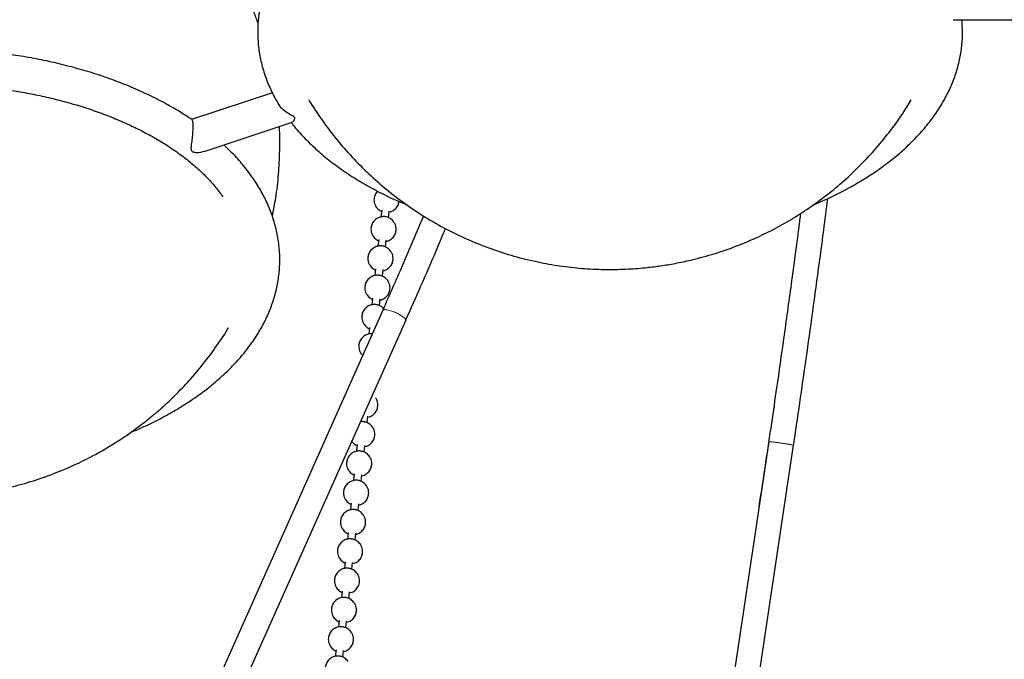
# Model space of a CAD drawing. Header units: millimetres. Extents: x 313 to 1951, y 543 to 2760.
# Tile 41 of 58: x 1394 to 1589, y 1947 to 2074. Entities that reach past the tile are written whole.
import ezdxf

# ---------------------------------------------------------------- set-up
doc = ezdxf.new("R2010")
doc.units = ezdxf.units.MM
doc.header["$LTSCALE"] = 10
doc.linetypes.add('PHANTOM', pattern=[12.7, 6.35, -1.27, 1.27, -1.27, 1.27, -1.27])

msp = doc.modelspace()

# ---------------------------------------------------------------- linework, layer by layer
at = {"color": 7, "linetype": 'Continuous', "lineweight": 25}
for p, q in [((1579.07, 2073.97), (1599.37, 2073.97)), ((1443.85, 2059.5), (1427.8, 2054.15)), ((1443.85, 2059.5), (1427.8, 2054.15)), ((1430.53, 2047.89), (1447.76, 2053.63)), ((1430.53, 2047.89), (1447.76, 2053.63)), ((1465.56, 2036.15), (1465.42, 2034.81)), ((1466.92, 2034.67), (1467.05, 2036)), ((1464.96, 2030.33), (1464.82, 2028.99)), ((1466.31, 2028.86), (1466.45, 2030.18)), ((1464.35, 2024.52), (1464.21, 2023.18)), ((1465.71, 2023.04), (1465.84, 2024.36)), ((1463.75, 2018.7), (1463.61, 2017.36)), ((1465.1, 2017.22), (1465.24, 2018.54)), ((1465.83, 2016.45), (1401.5, 1872.24)), ((1406.23, 1870.57), (1470.4, 2014.41)), ((1463.14, 2012.88), (1463, 2011.54)), ((1462.68, 1993.95), (1462.82, 1995.27)), ((1460.72, 1989.61), (1460.58, 1988.27)), ((1462.08, 1988.13), (1462.21, 1989.45)), ((1542.42, 1990.21), (1518.84, 1832.2)), ((1523.8, 1831.56), (1547.37, 1989.47)), ((1460.12, 1983.79), (1459.98, 1982.45)), ((1461.47, 1982.31), (1461.61, 1983.64)), ((1459.51, 1977.97), (1459.37, 1976.63)), ((1460.87, 1976.5), (1461, 1977.82)), ((1458.91, 1972.15), (1458.77, 1970.82)), ((1460.26, 1970.68), (1460.4, 1972)), ((1458.3, 1966.34), (1458.16, 1965)), ((1459.66, 1964.86), (1459.79, 1966.18)), ((1457.7, 1960.52), (1457.56, 1959.18)), ((1459.05, 1959.04), (1459.19, 1960.36)), ((1457.09, 1954.7), (1456.95, 1953.36)), ((1458.45, 1953.22), (1458.58, 1954.55)), ((1456.49, 1948.88), (1456.35, 1947.54)), ((1457.84, 1947.41), (1457.98, 1948.73))]:
    msp.add_line(p, q, dxfattribs=at)
at = {"color": 7, "linetype": 'PHANTOM', "lineweight": 18, "flags": 128}
msp.add_lwpolyline([(1469.57, 2015.1), (1470.13, 2014.74), (1470.39, 2014.48), (1470.4, 2014.41)], dxfattribs=at)
at = {"color": 7, "linetype": 'PHANTOM', "lineweight": 18}
for centre, radius, start, end in [((1465.43, 2009.47), 6.99, 53.7174, 86.7153), ((1539.89, 1958.73), 31.58, 79.9064, 85.4038), ((1543.68, 1974.61), 15.31, 76.0664, 83.4519)]:
    msp.add_arc(centre, radius, start, end, dxfattribs=at)
at = {"color": 7, "linetype": 'Continuous', "lineweight": 25}
for points, knots in [([(1441.02, 2073.24), (1440.75, 2073.99), (1439.96, 2076.23), (1438.32, 2079.81), (1436.13, 2083.98), (1433.66, 2087.98), (1430.92, 2091.81), (1427.94, 2095.45), (1424.71, 2098.88), (1421.26, 2102.08), (1417.61, 2105.05), (1413.76, 2107.76), (1409.74, 2110.21), (1405.56, 2112.38), (1401.25, 2114.27), (1396.82, 2115.87), (1392.28, 2117.16), (1387.67, 2118.15), (1383, 2118.83), (1378.3, 2119.19), (1373.57, 2119.23), (1368.84, 2118.95), (1364.13, 2118.35), (1359.45, 2117.43), (1354.8, 2116.18), (1350.35, 2114.65), (1346.16, 2112.88), (1342.64, 2111.14), (1339.64, 2109.45), (1337.01, 2107.81), (1333.97, 2105.73), (1331.3, 2103.66), (1328.66, 2101.4), (1326.3, 2099.21), (1323.56, 2096.38), (1320.81, 2093.18), (1318.13, 2089.65), (1315.63, 2085.86), (1313.35, 2081.85), (1311.32, 2077.68), (1309.57, 2073.36), (1308.1, 2068.92), (1306.94, 2064.38), (1306.07, 2059.77), (1305.52, 2055.11), (1305.28, 2050.42), (1305.35, 2045.72), (1305.76, 2041.04), (1306.25, 2037.45), (1306.71, 2035.45), (1306.82, 2034.98)], [0, 0, 0, 0, 0.011498, 0.03392, 0.056344, 0.07877, 0.101199, 0.123629, 0.146062, 0.168497, 0.190934, 0.213374, 0.235817, 0.258264, 0.280715, 0.303171, 0.325635, 0.348109, 0.370594, 0.393098, 0.415626, 0.438192, 0.460815, 0.483534, 0.506422, 0.529644, 0.550762, 0.571503, 0.585765, 0.600025, 0.615951, 0.638343, 0.648414, 0.665592, 0.684362, 0.704741, 0.725993, 0.747725, 0.76972, 0.791865, 0.8141, 0.836392, 0.858721, 0.881076, 0.903448, 0.925833, 0.948227, 0.970629, 0.993037, 1, 1, 1, 1]), ([(1510.93, 2113.42), (1509.32, 2113.4), (1507.05, 2113.38), (1503.72, 2113.21), (1500.9, 2113.01), (1497.55, 2112.68), (1494.07, 2112.22), (1490.48, 2111.64), (1486.83, 2110.92), (1483.18, 2110.06), (1479.56, 2109.06), (1475.99, 2107.93), (1472.5, 2106.66), (1469.12, 2105.26), (1465.86, 2103.73), (1462.74, 2102.07), (1459.77, 2100.3), (1456.98, 2098.41), (1454.37, 2096.41), (1451.95, 2094.3), (1449.75, 2092.09), (1447.76, 2089.79), (1446, 2087.4), (1444.48, 2084.92), (1443.21, 2082.37), (1442.21, 2079.74), (1441.48, 2077.05), (1441.03, 2074.3), (1440.88, 2071.49), (1441.04, 2068.64), (1441.53, 2065.75), (1442.33, 2062.93), (1443.43, 2060.23), (1444.41, 2058.25), (1445.11, 2057.17), (1445.28, 2056.91)], [0, 0, 0, 0, 0.03652, 0.051251, 0.075689, 0.10101, 0.128119, 0.156351, 0.185437, 0.215163, 0.245381, 0.275981, 0.306882, 0.338025, 0.369365, 0.400867, 0.432508, 0.464268, 0.49613, 0.528082, 0.560113, 0.592219, 0.624398, 0.656656, 0.689014, 0.721509, 0.754206, 0.787197, 0.820602, 0.854563, 0.88921, 0.924665, 0.957232, 0.990008, 1, 1, 1, 1]), ([(1551.27, 2037.22), (1551.75, 2037.42), (1553.38, 2038.08), (1556, 2039.34), (1559.12, 2040.99), (1562.09, 2042.76), (1564.88, 2044.65), (1567.49, 2046.65), (1569.91, 2048.76), (1572.11, 2050.97), (1574.1, 2053.27), (1575.86, 2055.66), (1577.38, 2058.14), (1578.64, 2060.69), (1579.65, 2063.32), (1580.38, 2066.01), (1580.83, 2068.76), (1580.99, 2071.43), (1580.86, 2073.16), (1580.79, 2073.97)], [0, 0, 0, 0, 0.025307, 0.085041, 0.145085, 0.205393, 0.265927, 0.326658, 0.387557, 0.44861, 0.509804, 0.571137, 0.632622, 0.694297, 0.756233, 0.818554, 0.881435, 0.945105, 1, 1, 1, 1]), ([(1427.91, 2054.11), (1426.98, 2054.73), (1425.06, 2055.99), (1421.9, 2057.76), (1418.51, 2059.44), (1414.95, 2060.99), (1411.26, 2062.39), (1407.43, 2063.65), (1403.51, 2064.75), (1399.5, 2065.71), (1395.46, 2066.5), (1391.44, 2067.14), (1387.61, 2067.6), (1384.26, 2067.9), (1381.23, 2068.08), (1378.36, 2068.2), (1376.35, 2068.21), (1375.32, 2068.22)], [0, 0, 0, 0, 0.069783, 0.144042, 0.218177, 0.292154, 0.365935, 0.439465, 0.512655, 0.585348, 0.657244, 0.727673, 0.794831, 0.854643, 0.898706, 0.948241, 1, 1, 1, 1]), ([(1375.32, 2061.22), (1376.85, 2061.2), (1379, 2061.18), (1382.17, 2061.02), (1384.85, 2060.83), (1388.03, 2060.51), (1391.32, 2060.08), (1394.71, 2059.52), (1398.15, 2058.83), (1401.57, 2058.02), (1404.96, 2057.07), (1408.28, 2056.01), (1411.5, 2054.82), (1414.6, 2053.52), (1417.57, 2052.11), (1420.38, 2050.6), (1423.02, 2049), (1425.49, 2047.31), (1427.76, 2045.54), (1429.83, 2043.7), (1431.68, 2041.79), (1433.08, 2040.16), (1433.77, 2039.15), (1434.01, 2038.81)], [0, 0, 0, 0, 0.060538, 0.084961, 0.125464, 0.167414, 0.212302, 0.25901, 0.307084, 0.356158, 0.405972, 0.456336, 0.507106, 0.558176, 0.609469, 0.660933, 0.712536, 0.76427, 0.816151, 0.86821, 0.920518, 0.973187, 1, 1, 1, 1]), ([(1451.09, 2058.09), (1451.11, 2058.05), (1451.9, 2056.64), (1453.71, 2054.01), (1456.54, 2050.23), (1459.65, 2046.67), (1462.98, 2043.32), (1466.54, 2040.2), (1470.31, 2037.32), (1474.28, 2034.69), (1478.42, 2032.34), (1482.74, 2030.26), (1487.21, 2028.48), (1491.83, 2026.99), (1496.42, 2025.86), (1500.94, 2025.06), (1505.33, 2024.57), (1509.69, 2024.36), (1513.89, 2024.42), (1517.51, 2024.68), (1520.67, 2025.06), (1523.55, 2025.51), (1525.54, 2025.94), (1526.57, 2026.16)], [0, 0, 0, 0, 0.001489, 0.055338, 0.109224, 0.163156, 0.217143, 0.271198, 0.325341, 0.379597, 0.434004, 0.488618, 0.543526, 0.598861, 0.65485, 0.705526, 0.756032, 0.80613, 0.855095, 0.899805, 0.930353, 0.964096, 1, 1, 1, 1]), ([(1526.57, 2026.16), (1528.09, 2026.54), (1530.25, 2027.08), (1533.42, 2028.09), (1536.19, 2029.08), (1539.48, 2030.45), (1542.92, 2032.09), (1546.47, 2034.04), (1550.05, 2036.29), (1553.59, 2038.83), (1557.03, 2041.65), (1560.33, 2044.73), (1563.46, 2048.05), (1566.38, 2051.6), (1568.83, 2054.95), (1570.19, 2057.18), (1570.75, 2058.1)], [0, 0, 0, 0, 0.083833, 0.119226, 0.178467, 0.241368, 0.309985, 0.382624, 0.458331, 0.536278, 0.615834, 0.696535, 0.778053, 0.860157, 0.942688, 1, 1, 1, 1]), ([(1447.76, 2053.68), (1447.9, 2053.74), (1448.09, 2053.84), (1448.28, 2054.2), (1448.31, 2054.44), (1448.21, 2054.64), (1447.98, 2054.83), (1447.41, 2055.15), (1446.47, 2055.69), (1445.56, 2056.42), (1445.23, 2057), (1445.13, 2057.17)], [0, 0, 0, 0, 0.2156947, 0.307689, 0.3763732, 0.4182813, 0.4603032, 0.5329358, 0.7061083, 0.9141616, 1, 1, 1, 1]), ([(1447.76, 2053.68), (1447.9, 2053.74), (1448.09, 2053.84), (1448.28, 2054.2), (1448.31, 2054.44), (1448.21, 2054.64), (1447.98, 2054.83), (1447.41, 2055.15), (1446.47, 2055.69), (1445.56, 2056.42), (1445.23, 2057), (1445.13, 2057.17)], [0, 0, 0, 0, 0.215695, 0.307689, 0.376373, 0.418281, 0.460303, 0.532936, 0.706108, 0.914162, 1, 1, 1, 1]), ([(1427.82, 2054.1), (1427.86, 2054.11), (1427.93, 2054.14), (1428.02, 2053.74), (1428.04, 2053.27), (1428.05, 2052.71), (1428.03, 2052.05), (1427.95, 2050.98), (1427.82, 2049.82), (1427.7, 2048.91), (1427.67, 2048.32), (1427.73, 2048.02), (1427.89, 2047.82), (1428.22, 2047.67), (1429.15, 2047.57), (1429.94, 2047.76), (1430.52, 2047.9)], [0, 0, 0, 0, 0.0857839, 0.1735336, 0.2508158, 0.2680012, 0.3486881, 0.4291001, 0.5350583, 0.6427318, 0.6916311, 0.728567, 0.7532477, 0.7779261, 0.8379772, 1, 1, 1, 1]), ([(1427.82, 2054.1), (1427.86, 2054.11), (1427.93, 2054.14), (1428.02, 2053.74), (1428.04, 2053.27), (1428.05, 2052.71), (1428.03, 2052.05), (1427.95, 2050.98), (1427.82, 2049.82), (1427.7, 2048.91), (1427.67, 2048.32), (1427.73, 2048.02), (1427.89, 2047.82), (1428.22, 2047.67), (1429.15, 2047.57), (1429.94, 2047.76), (1430.52, 2047.9)], [0, 0, 0, 0, 0.085784, 0.173534, 0.250816, 0.268001, 0.348688, 0.4291, 0.535058, 0.642732, 0.691631, 0.728567, 0.753248, 0.777926, 0.837977, 1, 1, 1, 1]), ([(1447.6, 2053.58), (1447.81, 2053.29), (1448.64, 2052.18), (1450.35, 2050.34), (1452.7, 2048.07), (1455.3, 2045.9), (1458.12, 2043.85), (1461.14, 2041.91), (1464.36, 2040.1), (1467.47, 2038.54), (1469.58, 2037.65), (1470.5, 2037.26)], [0, 0, 0, 0, 0.043283, 0.166219, 0.289461, 0.412863, 0.536304, 0.659689, 0.782921, 0.905945, 1, 1, 1, 1]), ([(1443.84, 2035), (1444.08, 2036.21), (1444.63, 2038.95), (1445.12, 2043.28), (1445.34, 2047.97), (1445.36, 2051.15), (1445.23, 2052.75), (1445.23, 2052.79)], [0, 0, 0, 0, 0.206209, 0.468325, 0.730591, 0.992969, 1, 1, 1, 1]), ([(1415.74, 1992.06), (1416.2, 1992.24), (1417.79, 1992.9), (1420.39, 1994.14), (1423.52, 1995.79), (1426.48, 1997.56), (1429.27, 1999.45), (1431.88, 2001.45), (1434.3, 2003.56), (1436.51, 2005.77), (1438.49, 2008.07), (1440.25, 2010.46), (1441.77, 2012.94), (1443.04, 2015.49), (1444.04, 2018.12), (1444.78, 2020.81), (1445.22, 2023.57), (1445.37, 2026.37), (1445.21, 2029.23), (1444.72, 2032.12), (1443.92, 2034.93), (1442.83, 2037.63), (1441.5, 2040.21), (1439.9, 2042.72), (1438.03, 2045.16), (1436.14, 2047.3), (1434.77, 2048.58), (1434.2, 2049.11)], [0, 0, 0, 0, 0.015939, 0.055733, 0.095734, 0.13591, 0.176237, 0.216695, 0.257265, 0.297937, 0.338704, 0.379563, 0.420523, 0.46161, 0.502871, 0.544388, 0.586278, 0.628694, 0.671817, 0.715811, 0.76083, 0.802182, 0.843799, 0.885665, 0.927743, 0.96998, 1, 1, 1, 1]), ([(1464.75, 2039.94), (1464.56, 2039.72), (1464.2, 2039.29), (1464.02, 2038.55), (1464.03, 2037.91), (1464.16, 2037.33), (1464.49, 2036.69), (1464.97, 2036.23), (1465.36, 2035.98), (1465.51, 2035.93), (1465.54, 2035.92)], [0, 0, 0, 0, 0.17841, 0.346802, 0.459668, 0.575945, 0.711092, 0.902043, 0.983035, 1, 1, 1, 1]), ([(1467.03, 2035.79), (1467.21, 2035.83), (1467.68, 2035.93), (1468.32, 2036.4), (1468.84, 2037.1), (1468.95, 2037.66), (1469, 2037.91)], [0, 0, 0, 0, 0.1792778, 0.4555123, 0.7549809, 1, 1, 1, 1]), ([(1547.37, 1989.47), (1547.62, 1991.18), (1548.31, 1995.8), (1549.41, 2003.43), (1550.71, 2012.58), (1552.03, 2022.2), (1553.2, 2030.92), (1553.9, 2036.39), (1554.17, 2038.51)], [0, 0, 0, 0, 0.104813, 0.282056, 0.466262, 0.663979, 0.870399, 1, 1, 1, 1]), ([(1467.98, 2033.81), (1467.78, 2034.04), (1467.5, 2034.38), (1466.92, 2034.7), (1466.35, 2034.89), (1465.62, 2034.91), (1464.85, 2034.7), (1464.13, 2034.2), (1463.62, 2033.48), (1463.42, 2032.73), (1463.42, 2032.09), (1463.56, 2031.52), (1463.88, 2030.87), (1464.36, 2030.42), (1464.76, 2030.16), (1464.91, 2030.11), (1464.93, 2030.11)], [0, 0, 0, 0, 0.099756, 0.142068, 0.213539, 0.291268, 0.37727, 0.470123, 0.570786, 0.658757, 0.71772, 0.778466, 0.849069, 0.948825, 0.991137, 1, 1, 1, 1]), ([(1473.86, 2035.03), (1472.46, 2031.72), (1469.85, 2025.51), (1467.1, 2019.33), (1465.82, 2016.45)], [0, 0, 0, 0, 0.533782, 1, 1, 1, 1]), ([(1548.74, 2035.52), (1548.63, 2034.61), (1548.03, 2029.94), (1546.91, 2021.65), (1545.44, 2011.01), (1544.13, 2001.8), (1542.93, 1993.61), (1541.76, 1985.74), (1540.91, 1980.23), (1540.46, 1977.31)], [0, 0, 0, 0, 0.046818, 0.241404, 0.427767, 0.595199, 0.715675, 0.849961, 1, 1, 1, 1]), ([(1466.43, 2029.97), (1466.61, 2030.01), (1467.07, 2030.11), (1467.72, 2030.58), (1468.23, 2031.3), (1468.43, 2032.05), (1468.43, 2032.69), (1468.3, 2033.27), (1468.09, 2033.62), (1467.98, 2033.81)], [0, 0, 0, 0, 0.113262, 0.287777, 0.476971, 0.642311, 0.753132, 0.867302, 1, 1, 1, 1]), ([(1470.38, 2014.41), (1471.38, 2016.65), (1473.91, 2022.32), (1476.51, 2028.36), (1478.08, 2032.16), (1478.22, 2032.51)], [0, 0, 0, 0, 0.371947, 0.94164, 1, 1, 1, 1]), ([(1467.38, 2027.99), (1467.18, 2028.23), (1466.89, 2028.56), (1466.31, 2028.88), (1465.75, 2029.07), (1465.02, 2029.09), (1464.24, 2028.88), (1463.52, 2028.39), (1463.01, 2027.66), (1462.81, 2026.91), (1462.82, 2026.27), (1462.95, 2025.7), (1463.28, 2025.05), (1463.76, 2024.6), (1464.15, 2024.34), (1464.3, 2024.3), (1464.33, 2024.29)], [0, 0, 0, 0, 0.099756, 0.142068, 0.213539, 0.291268, 0.37727, 0.470123, 0.570786, 0.658757, 0.71772, 0.778466, 0.849069, 0.948825, 0.991137, 1, 1, 1, 1]), ([(1465.82, 2024.15), (1466, 2024.19), (1466.47, 2024.29), (1467.12, 2024.77), (1467.63, 2025.48), (1467.83, 2026.23), (1467.82, 2026.87), (1467.69, 2027.45), (1467.49, 2027.8), (1467.38, 2027.99)], [0, 0, 0, 0, 0.113262, 0.287777, 0.476971, 0.642311, 0.753132, 0.867302, 1, 1, 1, 1]), ([(1466.77, 2022.17), (1466.57, 2022.41), (1466.29, 2022.74), (1465.71, 2023.07), (1465.14, 2023.25), (1464.41, 2023.27), (1463.64, 2023.06), (1462.92, 2022.57), (1462.41, 2021.84), (1462.21, 2021.1), (1462.21, 2020.45), (1462.35, 2019.88), (1462.67, 2019.24), (1463.15, 2018.78), (1463.55, 2018.52), (1463.7, 2018.48), (1463.72, 2018.47)], [0, 0, 0, 0, 0.099756, 0.142068, 0.213539, 0.291268, 0.37727, 0.470123, 0.570786, 0.658757, 0.71772, 0.778466, 0.849069, 0.948825, 0.991137, 1, 1, 1, 1]), ([(1465.22, 2018.33), (1465.4, 2018.37), (1465.86, 2018.47), (1466.51, 2018.95), (1467.02, 2019.66), (1467.22, 2020.41), (1467.22, 2021.05), (1467.09, 2021.63), (1466.88, 2021.98), (1466.77, 2022.17)], [0, 0, 0, 0, 0.113262, 0.287777, 0.476971, 0.642311, 0.753132, 0.867302, 1, 1, 1, 1]), ([(1466.17, 2016.35), (1465.97, 2016.59), (1465.68, 2016.93), (1465.1, 2017.25), (1464.54, 2017.43), (1463.81, 2017.46), (1463.03, 2017.24), (1462.31, 2016.75), (1461.8, 2016.03), (1461.6, 2015.28), (1461.61, 2014.64), (1461.74, 2014.06), (1462.07, 2013.42), (1462.55, 2012.96), (1462.94, 2012.71), (1463.09, 2012.66), (1463.12, 2012.65)], [0, 0, 0, 0, 0.099756, 0.142068, 0.213539, 0.291268, 0.37727, 0.470123, 0.570786, 0.658757, 0.71772, 0.778466, 0.849069, 0.948825, 0.991137, 1, 1, 1, 1]), ([(1315.51, 2012.91), (1316.01, 2012.08), (1317.31, 2009.91), (1319.73, 2006.59), (1322.71, 2002.94), (1325.93, 1999.52), (1329.38, 1996.31), (1333.04, 1993.35), (1336.88, 1990.63), (1340.9, 1988.18), (1345.08, 1986.01), (1349.4, 1984.12), (1353.83, 1982.52), (1358.36, 1981.23), (1362.97, 1980.24), (1367.64, 1979.57), (1372.35, 1979.21), (1377.08, 1979.16), (1381.8, 1979.44), (1386.52, 1980.04), (1391.2, 1980.96), (1395.85, 1982.21), (1400.29, 1983.74), (1404.49, 1985.51), (1408, 1987.25), (1411, 1988.95), (1413.64, 1990.58), (1415.37, 1991.79), (1416.28, 1992.43)], [0, 0, 0, 0, 0.0251047, 0.0658087, 0.1065165, 0.147228, 0.1879436, 0.2286634, 0.2693881, 0.3101184, 0.3508554, 0.3916005, 0.4323558, 0.473124, 0.5139093, 0.5547176, 0.5955576, 0.636443, 0.6773959, 0.7184537, 0.7596845, 0.8012226, 0.8433671, 0.8816922, 0.9193336, 0.9452168, 0.9710961, 1, 1, 1, 1]), ([(1416.28, 1992.43), (1417.53, 1993.37), (1419.35, 1994.73), (1421.98, 1996.99), (1424.34, 1999.18), (1427.08, 2002.01), (1429.84, 2005.21), (1432.49, 2008.75), (1434.28, 2011.34), (1435.09, 2012.78), (1435.16, 2012.89)], [0, 0, 0, 0, 0.167522, 0.242862, 0.37138, 0.511799, 0.664264, 0.823257, 0.985838, 1, 1, 1, 1]), ([(1463.67, 2011.59), (1463.52, 2011.6), (1463.11, 2011.63), (1462.43, 2011.42), (1461.71, 2010.93), (1461.2, 2010.21), (1461, 2009.46), (1461, 2008.82), (1461.14, 2008.25), (1461.38, 2007.72), (1461.66, 2007.47), (1461.78, 2007.37)], [0, 0, 0, 0, 0.072033, 0.202984, 0.344367, 0.497642, 0.631592, 0.721373, 0.813867, 0.921372, 1, 1, 1, 1]), ([(1462.8, 1995.06), (1462.98, 1995.1), (1463.44, 1995.2), (1464.09, 1995.68), (1464.6, 1996.39), (1464.8, 1997.14), (1464.8, 1997.78), (1464.67, 1998.36), (1464.46, 1998.71), (1464.35, 1998.9)], [0, 0, 0, 0, 0.113262, 0.287777, 0.476971, 0.642311, 0.753132, 0.867302, 1, 1, 1, 1]), ([(1463.75, 1993.08), (1463.55, 1993.32), (1463.26, 1993.65), (1462.68, 1993.98), (1462.12, 1994.15), (1461.63, 1994.21), (1461.38, 1994.14), (1461.35, 1994.13)], [0, 0, 0, 0, 0.334554, 0.476456, 0.71615, 0.976829, 1, 1, 1, 1]), ([(1462.19, 1989.24), (1462.37, 1989.28), (1462.84, 1989.38), (1463.49, 1989.86), (1464, 1990.57), (1464.2, 1991.32), (1464.19, 1991.97), (1464.06, 1992.54), (1463.86, 1992.89), (1463.75, 1993.08)], [0, 0, 0, 0, 0.113262, 0.287777, 0.476971, 0.642311, 0.753132, 0.867302, 1, 1, 1, 1]), ([(1459.63, 1990.25), (1459.83, 1990.02), (1460.12, 1989.69), (1460.52, 1989.43), (1460.67, 1989.39), (1460.7, 1989.38)], [0, 0, 0, 0, 0.66094, 0.941279, 1, 1, 1, 1]), ([(1463.14, 1987.26), (1462.94, 1987.5), (1462.66, 1987.84), (1462.08, 1988.16), (1461.51, 1988.34), (1460.78, 1988.37), (1460.01, 1988.15), (1459.29, 1987.66), (1458.78, 1986.94), (1458.58, 1986.19), (1458.58, 1985.55), (1458.72, 1984.97), (1459.04, 1984.33), (1459.52, 1983.87), (1459.92, 1983.62), (1460.07, 1983.57), (1460.09, 1983.56)], [0, 0, 0, 0, 0.099756, 0.142068, 0.213539, 0.291268, 0.37727, 0.470123, 0.570786, 0.658757, 0.71772, 0.778466, 0.849069, 0.948825, 0.991137, 1, 1, 1, 1]), ([(1461.59, 1983.43), (1461.77, 1983.46), (1462.23, 1983.57), (1462.88, 1984.04), (1463.39, 1984.76), (1463.59, 1985.51), (1463.59, 1986.15), (1463.46, 1986.73), (1463.25, 1987.08), (1463.14, 1987.26)], [0, 0, 0, 0, 0.113262, 0.287777, 0.476971, 0.642311, 0.753132, 0.867302, 1, 1, 1, 1]), ([(1462.54, 1981.45), (1462.34, 1981.68), (1462.05, 1982.02), (1461.47, 1982.34), (1460.91, 1982.53), (1460.18, 1982.55), (1459.4, 1982.34), (1458.68, 1981.84), (1458.17, 1981.12), (1457.97, 1980.37), (1457.98, 1979.73), (1458.11, 1979.15), (1458.44, 1978.51), (1458.92, 1978.06), (1459.31, 1977.8), (1459.46, 1977.75), (1459.49, 1977.74)], [0, 0, 0, 0, 0.0997563, 0.142068, 0.2135395, 0.2912677, 0.3772699, 0.4701228, 0.5707857, 0.6587567, 0.7177203, 0.7784656, 0.8490691, 0.9488254, 0.9911371, 1, 1, 1, 1]), ([(1460.98, 1977.61), (1461.16, 1977.65), (1461.63, 1977.75), (1462.28, 1978.22), (1462.79, 1978.94), (1462.99, 1979.69), (1462.98, 1980.33), (1462.85, 1980.91), (1462.65, 1981.26), (1462.54, 1981.45)], [0, 0, 0, 0, 0.113262, 0.287777, 0.476971, 0.642311, 0.753132, 0.867302, 1, 1, 1, 1]), ([(1461.93, 1975.63), (1461.73, 1975.87), (1461.45, 1976.2), (1460.87, 1976.52), (1460.3, 1976.71), (1459.57, 1976.73), (1458.8, 1976.52), (1458.08, 1976.03), (1457.57, 1975.3), (1457.37, 1974.55), (1457.37, 1973.91), (1457.51, 1973.34), (1457.83, 1972.69), (1458.31, 1972.24), (1458.71, 1971.98), (1458.86, 1971.93), (1458.88, 1971.93)], [0, 0, 0, 0, 0.099756, 0.142068, 0.213539, 0.291268, 0.37727, 0.470123, 0.570786, 0.658757, 0.71772, 0.778466, 0.849069, 0.948825, 0.991137, 1, 1, 1, 1]), ([(1460.38, 1971.79), (1460.56, 1971.83), (1461.02, 1971.93), (1461.67, 1972.4), (1462.18, 1973.12), (1462.38, 1973.87), (1462.38, 1974.51), (1462.25, 1975.09), (1462.04, 1975.44), (1461.93, 1975.63)], [0, 0, 0, 0, 0.113262, 0.287777, 0.476971, 0.642311, 0.753132, 0.867302, 1, 1, 1, 1]), ([(1461.33, 1969.81), (1461.13, 1970.05), (1460.84, 1970.38), (1460.26, 1970.71), (1459.7, 1970.89), (1458.97, 1970.91), (1458.19, 1970.7), (1457.47, 1970.21), (1456.96, 1969.48), (1456.76, 1968.74), (1456.77, 1968.09), (1456.9, 1967.52), (1457.23, 1966.88), (1457.71, 1966.42), (1458.1, 1966.16), (1458.25, 1966.12), (1458.28, 1966.11)], [0, 0, 0, 0, 0.099756, 0.142068, 0.213539, 0.291268, 0.37727, 0.470123, 0.570786, 0.658757, 0.71772, 0.778466, 0.849069, 0.948825, 0.991137, 1, 1, 1, 1]), ([(1459.77, 1965.97), (1459.95, 1966.01), (1460.42, 1966.11), (1461.07, 1966.59), (1461.58, 1967.3), (1461.78, 1968.05), (1461.77, 1968.69), (1461.64, 1969.27), (1461.44, 1969.62), (1461.33, 1969.81)], [0, 0, 0, 0, 0.113262, 0.287777, 0.476971, 0.642311, 0.753132, 0.867302, 1, 1, 1, 1]), ([(1460.72, 1963.99), (1460.52, 1964.23), (1460.24, 1964.57), (1459.66, 1964.89), (1459.09, 1965.07), (1458.36, 1965.1), (1457.59, 1964.88), (1456.87, 1964.39), (1456.36, 1963.67), (1456.16, 1962.92), (1456.16, 1962.27), (1456.3, 1961.7), (1456.62, 1961.06), (1457.1, 1960.6), (1457.5, 1960.34), (1457.65, 1960.3), (1457.67, 1960.29)], [0, 0, 0, 0, 0.099756, 0.142068, 0.213539, 0.291268, 0.37727, 0.470123, 0.570786, 0.658757, 0.71772, 0.778466, 0.849069, 0.948825, 0.991137, 1, 1, 1, 1]), ([(1459.17, 1960.15), (1459.35, 1960.19), (1459.81, 1960.29), (1460.46, 1960.77), (1460.97, 1961.48), (1461.17, 1962.24), (1461.17, 1962.88), (1461.04, 1963.45), (1460.83, 1963.81), (1460.72, 1963.99)], [0, 0, 0, 0, 0.113262, 0.287777, 0.476971, 0.642311, 0.753132, 0.867302, 1, 1, 1, 1]), ([(1460.12, 1958.18), (1459.92, 1958.41), (1459.63, 1958.75), (1459.05, 1959.07), (1458.49, 1959.25), (1457.76, 1959.28), (1456.98, 1959.07), (1456.26, 1958.57), (1455.75, 1957.85), (1455.55, 1957.1), (1455.56, 1956.46), (1455.69, 1955.88), (1456.02, 1955.24), (1456.5, 1954.78), (1456.89, 1954.53), (1457.04, 1954.48), (1457.07, 1954.47)], [0, 0, 0, 0, 0.099756, 0.142068, 0.213539, 0.291268, 0.37727, 0.470123, 0.570786, 0.658757, 0.71772, 0.778466, 0.849069, 0.948825, 0.991137, 1, 1, 1, 1]), ([(1458.56, 1954.34), (1458.74, 1954.38), (1459.21, 1954.48), (1459.86, 1954.95), (1460.37, 1955.67), (1460.57, 1956.42), (1460.56, 1957.06), (1460.43, 1957.64), (1460.23, 1957.99), (1460.12, 1958.18)], [0, 0, 0, 0, 0.113262, 0.287777, 0.476971, 0.642311, 0.753132, 0.867302, 1, 1, 1, 1]), ([(1459.51, 1952.36), (1459.31, 1952.59), (1459.03, 1952.93), (1458.45, 1953.25), (1457.88, 1953.44), (1457.15, 1953.46), (1456.38, 1953.25), (1455.66, 1952.75), (1455.15, 1952.03), (1454.95, 1951.28), (1454.95, 1950.64), (1455.09, 1950.07), (1455.41, 1949.42), (1455.89, 1948.97), (1456.29, 1948.71), (1456.44, 1948.66), (1456.46, 1948.66)], [0, 0, 0, 0, 0.099756, 0.142068, 0.213539, 0.291268, 0.37727, 0.470123, 0.570786, 0.658757, 0.71772, 0.778466, 0.849069, 0.948825, 0.991137, 1, 1, 1, 1]), ([(1457.96, 1948.52), (1458.14, 1948.56), (1458.6, 1948.66), (1459.25, 1949.13), (1459.76, 1949.85), (1459.96, 1950.6), (1459.96, 1951.24), (1459.83, 1951.82), (1459.62, 1952.17), (1459.51, 1952.36)], [0, 0, 0, 0, 0.113262, 0.287777, 0.476971, 0.642311, 0.753132, 0.867302, 1, 1, 1, 1]), ([(1458.91, 1946.54), (1458.71, 1946.78), (1458.42, 1947.11), (1457.84, 1947.43), (1457.28, 1947.62), (1456.55, 1947.64), (1455.77, 1947.43), (1455.05, 1946.94), (1454.54, 1946.21), (1454.34, 1945.46), (1454.35, 1944.82), (1454.48, 1944.25), (1454.81, 1943.6), (1455.29, 1943.15), (1455.68, 1942.89), (1455.83, 1942.85), (1455.86, 1942.84)], [0, 0, 0, 0, 0.0997563, 0.142068, 0.2135395, 0.2912677, 0.3772699, 0.4701228, 0.5707857, 0.6587567, 0.7177203, 0.7784656, 0.8490691, 0.9488254, 0.9911371, 1, 1, 1, 1])]:
    msp.add_open_spline(points, degree=3, knots=knots, dxfattribs=at)

doc.saveas('drawing.dxf')
